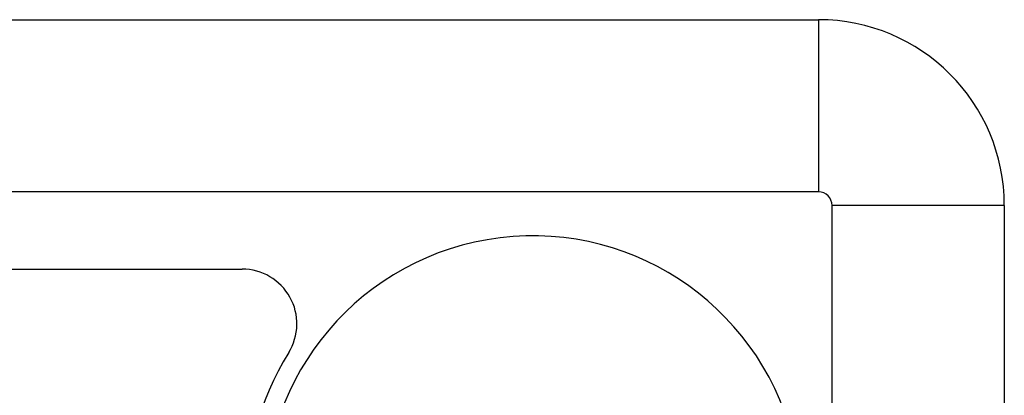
# Model space of a CAD drawing. Header units: inches. Extents: x 6 to 216, y 11 to 118.
# Tile 164 of 212: x 38.745 to 40.995, y 78.526 to 79.385. Entities that reach past the tile are written whole.
import ezdxf

# ---------------------------------------------------------------- set-up
doc = ezdxf.new("R2010")
doc.units = ezdxf.units.IN
doc.header["$MEASUREMENT"] = 0
doc.layers.add('Visible Edges(ANSI)', color=7, linetype='Continuous', lineweight=25)
doc.layers.add('Visible Tangent Edges(ANSI)', color=7, linetype='Continuous', lineweight=25)

msp = doc.modelspace()

# ---------------------------------------------------------------- linework, layer by layer
at = {"layer": 'Visible Edges(ANSI)'}
for p, q in [((23.8761, 79.385), (40.5701, 79.385)), ((40.5701, 78.9913), (23.8921, 78.9913)), ((40.6011, 75.9126), (40.6011, 78.9603)), ((40.9948, 78.9603), (40.9948, 75.9126)), ((24.1733, 78.8147), (39.2531, 78.8147))]:
    msp.add_line(p, q, dxfattribs=at)
for centre, radius, start, end in [((40.5701, 78.9603), 0.4247, 0, 90), ((40.5701, 78.9603), 0.031, 0, 90), ((39.9172, 78.2787), 0.6122, 201.3992, 182.2043), ((39.2531, 78.6897), 0.125, 328.2477, 90), ((39.9172, 78.2787), 0.656, 148.2477, 182.0571)]:
    msp.add_arc(centre, radius, start, end, dxfattribs=at)
at = {"layer": 'Visible Tangent Edges(ANSI)'}
for p, q in [((40.5701, 79.385), (40.5701, 78.9913)), ((40.9948, 78.9603), (40.6011, 78.9603))]:
    msp.add_line(p, q, dxfattribs=at)

doc.saveas('drawing.dxf')
